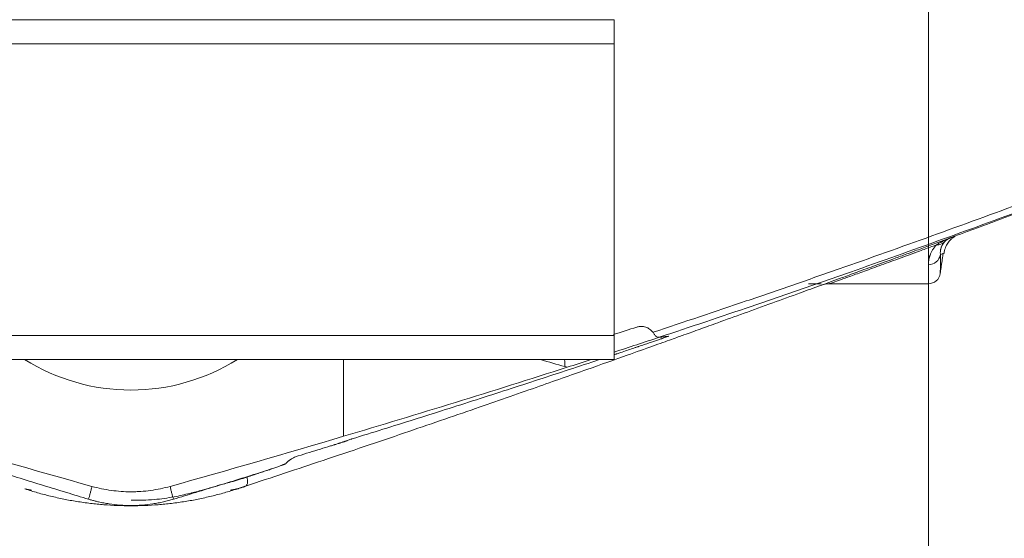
# Model space of a CAD drawing. Header units: millimetres. Extents: x -8 to 594, y 0 to 420.
# Tile 209 of 249: x 475 to 496, y 105 to 116. Entities that reach past the tile are written whole.
import ezdxf

# ---------------------------------------------------------------- set-up
doc = ezdxf.new("R2010")
doc.units = ezdxf.units.MM
doc.layers.add('1', color=7, linetype='Continuous', true_color=0xffffff)
doc.styles.add('Calibri', font='txt')
doc.dimstyles.get("Standard").update_dxf_attribs({"dimtxt": 0.18, "dimasz": 0.18, "dimexe": 0.18, "dimexo": 0.0625, "dimgap": 0.09, "dimtad": 0, "dimtih": 1, "dimtoh": 1, "dimdec": 4, "dimzin": 0, "dimdsep": 46, "dimtxsty": 'Standard', "dimcen": 0.09, "dimadec": 0, "dimazin": 0, "dimtfac": 1, "dimtdec": 4, "dimtofl": 0, "dimtmove": 0, "dimatfit": 3, "dimfxl": 0, "dimtolj": 1, "dimtzin": 0, "dimarcsym": 0})

# ---------------------------------------------------------------- blocks, each defined once
blk = doc.blocks.new('_U3')
at = {"layer": '1', "color": 18, "lineweight": 13}
for p, q in [((461.141, 119.783), (461.141, 87.858)), ((494.16, 119.783), (494.16, 87.858)), ((452.391, 89.858), (465.644, 89.858)), ((502.91, 89.858), (489.657, 89.858))]:
    blk.add_line(p, q, dxfattribs=at)
at = {"layer": '1', "color": 18}
for points in [[(461.141, 89.858), (457.641, 88.92), (457.641, 90.796)], [(494.16, 89.858), (497.66, 90.796), (497.66, 88.92)]]:
    blk.add_solid(points, dxfattribs=at)
at = {"layer": '1', "color": 18, "linetype": 'Continuous', "lineweight": 13, "char_height": 3.5, "attachment_point": 7, "line_spacing_factor": 1.399613, "style": 'Calibri'}
for s, insert in [('\\fCalibri|b0|i0;\\W1.0000;0.7', (467.33, 86.861)), ('\\fCalibri|b0|i0;\\W1.0000;CTRS', (477.48, 86.861)), ('\\fCalibri|b0|i0;\\W1.0000;AFT TIE DOWNS', (460.134, 79.816))]:
    blk.add_mtext(s, dxfattribs=dict(at, insert=insert))

msp = doc.modelspace()

# ---------------------------------------------------------------- linework, layer by layer
at = {"layer": '1', "color": 155, "linetype": 'Continuous', "lineweight": 18}
for p, q in [((487.65, 115.512), (467.65, 115.512)), ((487.65, 115.512), (487.65, 115.015)), ((487.65, 115.015), (487.65, 108.972)), ((492.115, 110.045), (492.107, 110.045)), ((494.156, 110.045), (492.11, 110.045)), ((487.65, 108.972), (487.65, 108.476)), ((467.65, 108.476), (487.65, 108.476)), ((482.05, 108.476), (482.05, 106.888))]:
    msp.add_line(p, q, dxfattribs=at)
at = {"layer": '1', "color": 155, "linetype": 'Continuous', "lineweight": 13}
for p, q in [((487.65, 115.015), (467.65, 115.015)), ((467.65, 108.972), (487.65, 108.972))]:
    msp.add_line(p, q, dxfattribs=at)
at = {"layer": '1', "color": 155, "linetype": 'Continuous', "lineweight": 18}
for start, end in [(237.9656, 270), (270, 302.0344)]:
    msp.add_arc((477.65, 111.994), 4.15, start, end, dxfattribs=at)
at = {"layer": '1', "color": 155, "linetype": 'Continuous', "lineweight": 13}
for centre, major_axis, ratio, start_param, end_param in [((494.324, 111.097), (0.177, -0.177), 0.978865, 5.486372, 6.232452), ((494.159, 110.689), (-0.25, 0.001), 0.994717, 1.573737, 2.983175)]:
    msp.add_ellipse(centre, major_axis=major_axis, ratio=ratio, start_param=start_param, end_param=end_param, dxfattribs=at)
at = {"layer": '1', "color": 155, "linetype": 'Continuous', "lineweight": 18}
for centre, major_axis, end_param in [((494.156, 110.295), (0, -0.25), 1.420512), ((492.11, 109.545), (0, 0.5), 0.348819)]:
    msp.add_ellipse(centre, major_axis=major_axis, ratio=1, start_param=0, end_param=end_param, dxfattribs=at)
at = {"layer": '1', "color": 155, "linetype": 'Continuous', "lineweight": 13}
for points, knots in [([(488.456, 109.04), (489.1, 109.254), (489.744, 109.47), (490.547, 109.743), (490.707, 109.798), (491.028, 109.908), (491.51, 110.074), (491.99, 110.241), (493.591, 110.802), (494.868, 111.263), (497.412, 112.206), (498.68, 112.688), (501.207, 113.676), (502.467, 114.182), (503.721, 114.698)], [0, 0, 0, 0, 0.125, 0.125, 0.15625, 0.15625, 0.1875, 0.25, 0.25, 0.5, 0.5, 0.75, 0.75, 1, 1, 1, 1]), ([(494.324, 110.85), (494.347, 110.865), (494.37, 110.879), (494.417, 110.906), (494.441, 110.919), (494.478, 110.937), (494.49, 110.943), (494.516, 110.955), (494.541, 110.966), (494.567, 110.977), (494.587, 110.985), (494.596, 110.989), (494.606, 110.993), (494.613, 110.995), (494.616, 110.997), (494.62, 110.998)], [0, 0, 0, 0, 0.25, 0.25, 0.5, 0.5, 0.625, 0.625, 0.75, 0.875, 0.875, 0.9375, 0.96875, 0.96875, 1, 1, 1, 1]), ([(494.324, 110.85), (494.236, 110.818), (494.15, 110.787), (494.025, 110.741), (493.984, 110.726), (493.933, 110.707), (493.923, 110.703), (493.903, 110.696), (493.873, 110.685), (493.684, 110.616), (493.371, 110.502), (492.991, 110.364), (492.675, 110.249), (492.425, 110.159), (492.305, 110.115), (492.208, 110.08), (492.171, 110.067), (492.122, 110.049), (492.11, 110.045), (492.11, 110.045)], [0, 0, 0, 0, 0.0625, 0.0625, 0.09375, 0.09375, 0.101563, 0.101563, 0.109375, 0.125, 0.25, 0.375, 0.5, 0.625, 0.75, 0.75, 0.875, 0.875, 1, 1, 1, 1]), ([(494.159, 110.44), (494.159, 110.454), (494.159, 110.469), (494.161, 110.499), (494.163, 110.514), (494.167, 110.545), (494.17, 110.561), (494.176, 110.586), (494.178, 110.594), (494.182, 110.607), (494.183, 110.611), (494.185, 110.619), (494.187, 110.623), (494.191, 110.636), (494.194, 110.645), (494.201, 110.662), (494.204, 110.671), (494.212, 110.689), (494.216, 110.698), (494.225, 110.716), (494.23, 110.725), (494.241, 110.744), (494.247, 110.753), (494.259, 110.772), (494.266, 110.782), (494.28, 110.801), (494.288, 110.811), (494.305, 110.83), (494.314, 110.84), (494.324, 110.85)], [0, 0, 0, 0, 0.125, 0.125, 0.25, 0.25, 0.375, 0.375, 0.4375, 0.4375, 0.46875, 0.46875, 0.5, 0.5, 0.5625, 0.5625, 0.625, 0.625, 0.6875, 0.6875, 0.75, 0.75, 0.8125, 0.8125, 0.875, 0.875, 0.9375, 0.9375, 1, 1, 1, 1]), ([(494.405, 110.649), (494.405, 110.616), (494.405, 110.586), (494.405, 110.55), (494.405, 110.543), (494.405, 110.529), (494.405, 110.522), (494.405, 110.502), (494.405, 110.464), (494.405, 110.43), (494.405, 110.389), (494.405, 110.371), (494.404, 110.322), (494.404, 110.297), (494.404, 110.273), (494.404, 110.267), (494.404, 110.261), (494.404, 110.259), (494.404, 110.258), (494.404, 110.258), (494.404, 110.257), (494.403, 110.257), (494.403, 110.257)], [0, 0, 0, 0, 0.125, 0.125, 0.15625, 0.15625, 0.1875, 0.1875, 0.25, 0.375, 0.375, 0.5, 0.5, 0.75, 0.75, 0.875, 0.875, 0.9375, 0.9375, 0.96875, 0.96875, 1, 1, 1, 1]), ([(494.156, 110.045), (494.156, 110.045), (494.156, 110.045), (494.156, 110.045), (494.156, 110.046), (494.157, 110.047), (494.157, 110.049), (494.157, 110.055), (494.157, 110.061), (494.157, 110.086), (494.157, 110.111), (494.158, 110.177), (494.158, 110.218), (494.158, 110.28), (494.158, 110.292), (494.158, 110.313), (494.158, 110.319), (494.158, 110.333), (494.158, 110.369), (494.159, 110.407), (494.159, 110.44)], [0, 0, 0, 0, 0.03125, 0.03125, 0.0625, 0.0625, 0.125, 0.125, 0.25, 0.25, 0.5, 0.5, 0.75, 0.75, 0.8125, 0.8125, 0.84375, 0.84375, 0.875, 1, 1, 1, 1]), ([(488.779, 108.959), (488.78, 108.959), (488.778, 108.958), (488.774, 108.957), (488.773, 108.957), (488.772, 108.956), (488.771, 108.956), (488.769, 108.955), (488.768, 108.955), (488.763, 108.953), (488.76, 108.952), (488.747, 108.947), (488.736, 108.944), (488.711, 108.935), (488.696, 108.929), (488.67, 108.92), (488.661, 108.917), (488.648, 108.913), (488.646, 108.912), (488.641, 108.91), (488.633, 108.908), (488.625, 108.905), (488.598, 108.896), (488.575, 108.888), (488.524, 108.871), (488.497, 108.861), (488.439, 108.842), (488.408, 108.831), (488.343, 108.809), (488.308, 108.797), (488.236, 108.773), (488.199, 108.76), (488.156, 108.746), (488.151, 108.744), (488.141, 108.741), (488.126, 108.736), (488.111, 108.731), (488.081, 108.721), (488.061, 108.714), (488, 108.693), (487.958, 108.679), (487.873, 108.65), (487.829, 108.636), (487.762, 108.613), (487.74, 108.606), (487.711, 108.596), (487.706, 108.595), (487.694, 108.591), (487.678, 108.585), (487.662, 108.58), (487.652, 108.577)], [0, 0, 0, 0, 0.07155, 0.07155, 0.080494, 0.080494, 0.089437, 0.089437, 0.107325, 0.107325, 0.1431, 0.1431, 0.21465, 0.21465, 0.2862, 0.2862, 0.321975, 0.321975, 0.330919, 0.330919, 0.339862, 0.35775, 0.35775, 0.4293, 0.4293, 0.50085, 0.50085, 0.5724, 0.5724, 0.64395, 0.64395, 0.7155, 0.7155, 0.724443, 0.724443, 0.733387, 0.751274, 0.751274, 0.787049, 0.787049, 0.858599, 0.858599, 0.930149, 0.930149, 0.965924, 0.965924, 0.974868, 0.974868, 0.983812, 1, 1, 1, 1]), ([(488.588, 108.938), (488.604, 108.939), (488.62, 108.941), (488.653, 108.944), (488.669, 108.945), (488.701, 108.949), (488.717, 108.951), (488.748, 108.955), (488.763, 108.957), (488.779, 108.959)], [0, 0, 0, 0, 0.25, 0.25, 0.5, 0.5, 0.75, 0.75, 1, 1, 1, 1]), ([(487.348, 108.476), (486.928, 108.336), (486.507, 108.198), (485.657, 107.921), (485.229, 107.782), (484.37, 107.507), (483.941, 107.37), (483.081, 107.1), (482.651, 106.966), (482.221, 106.833)], [0, 0, 0, 0, 0.246858, 0.246858, 0.497905, 0.497905, 0.748953, 0.748953, 1, 1, 1, 1]), ([(482.211, 106.829), (482.209, 106.828), (482.208, 106.828), (482.205, 106.827), (482.203, 106.826), (482.202, 106.826)], [0, 0, 0, 0, 0.5, 0.5, 1, 1, 1, 1]), ([(482.125, 106.797), (482.123, 106.796), (482.122, 106.796), (482.118, 106.795), (482.116, 106.794), (482.112, 106.793), (482.11, 106.792), (482.104, 106.79), (482.101, 106.789), (482.097, 106.787), (482.096, 106.787), (482.094, 106.786), (482.091, 106.785), (482.084, 106.783), (482.077, 106.781), (482.066, 106.777), (482.06, 106.775), (482.052, 106.773), (482.05, 106.772), (482.047, 106.771), (482.045, 106.771), (482.04, 106.769), (482.036, 106.768), (482.025, 106.764), (482.017, 106.762), (482, 106.756), (481.991, 106.754), (481.977, 106.749), (481.973, 106.748), (481.965, 106.745), (481.963, 106.745), (481.958, 106.743), (481.955, 106.742), (481.943, 106.738), (481.932, 106.735), (481.91, 106.728), (481.899, 106.725), (481.885, 106.72), (481.882, 106.719), (481.876, 106.717), (481.867, 106.715), (481.858, 106.712), (481.84, 106.706), (481.828, 106.703), (481.804, 106.695), (481.791, 106.691), (481.779, 106.687)], [0, 0, 0, 0, 0.0625, 0.0625, 0.125, 0.125, 0.1875, 0.1875, 0.25, 0.25, 0.265625, 0.265625, 0.28125, 0.3125, 0.375, 0.375, 0.4375, 0.4375, 0.453125, 0.453125, 0.46875, 0.46875, 0.5, 0.5, 0.5625, 0.5625, 0.625, 0.625, 0.65625, 0.65625, 0.671875, 0.671875, 0.6875, 0.6875, 0.75, 0.75, 0.8125, 0.8125, 0.828125, 0.828125, 0.84375, 0.875, 0.875, 0.9375, 0.9375, 1, 1, 1, 1]), ([(481.072, 106.47), (481.058, 106.464), (481.046, 106.458), (481.022, 106.446), (481.011, 106.44), (480.982, 106.424), (480.965, 106.415), (480.945, 106.402), (480.939, 106.398), (480.93, 106.392), (480.928, 106.39), (480.922, 106.386), (480.92, 106.384), (480.913, 106.379), (480.909, 106.376), (480.901, 106.369), (480.897, 106.366), (480.891, 106.359), (480.888, 106.356), (480.882, 106.35), (480.879, 106.347), (480.873, 106.341), (480.87, 106.338), (480.866, 106.334), (480.865, 106.333), (480.863, 106.331), (480.862, 106.33), (480.861, 106.328), (480.86, 106.328), (480.859, 106.327), (480.859, 106.326), (480.858, 106.326), (480.858, 106.325), (480.857, 106.325), (480.857, 106.325), (480.857, 106.324), (480.857, 106.324), (480.856, 106.324), (480.856, 106.323), (480.855, 106.322), (480.855, 106.322), (480.853, 106.321), (480.853, 106.321), (480.85, 106.319), (480.847, 106.318), (480.843, 106.315), (480.841, 106.315), (480.837, 106.313), (480.835, 106.312), (480.829, 106.309), (480.819, 106.305), (480.806, 106.3), (480.793, 106.295), (480.785, 106.292), (480.769, 106.286), (480.76, 106.283), (480.742, 106.276), (480.732, 106.273), (480.71, 106.265), (480.699, 106.261), (480.675, 106.252), (480.662, 106.248), (480.634, 106.238), (480.62, 106.233), (480.589, 106.222), (480.573, 106.217), (480.546, 106.208), (480.537, 106.205), (480.523, 106.2), (480.519, 106.198), (480.509, 106.195), (480.504, 106.194), (480.489, 106.189), (480.479, 106.185), (480.458, 106.178), (480.447, 106.174), (480.436, 106.171)], [0, 0, 0, 0, 0.0625, 0.0625, 0.125, 0.125, 0.25, 0.25, 0.3125, 0.3125, 0.34375, 0.34375, 0.375, 0.375, 0.4375, 0.4375, 0.5, 0.5, 0.5625, 0.5625, 0.625, 0.625, 0.6875, 0.6875, 0.71875, 0.71875, 0.734375, 0.734375, 0.75, 0.75, 0.757813, 0.757813, 0.765625, 0.765625, 0.769531, 0.769531, 0.773438, 0.773438, 0.78125, 0.78125, 0.789063, 0.789063, 0.796875, 0.796875, 0.8125, 0.8125, 0.820313, 0.820313, 0.828125, 0.828125, 0.84375, 0.859375, 0.859375, 0.875, 0.875, 0.890625, 0.890625, 0.90625, 0.90625, 0.921875, 0.921875, 0.9375, 0.9375, 0.953125, 0.953125, 0.96875, 0.96875, 0.976563, 0.976563, 0.980469, 0.980469, 0.984375, 0.984375, 0.992188, 0.992188, 1, 1, 1, 1]), ([(480.049, 106.042), (479.996, 106.025), (479.892, 105.992), (479.697, 105.934), (479.546, 105.894), (479.451, 105.871)], [0, 0, 0, 0, 0.292461, 0.577873, 1, 1, 1, 1]), ([(480.049, 106.042), (480.052, 106.03), (480.058, 106.006), (480.063, 105.974), (480.064, 105.945), (480.062, 105.919), (480.055, 105.895), (480.042, 105.873), (480.029, 105.861), (480.021, 105.855), (480.021, 105.855)], [0, 0, 0, 0, 0.132361, 0.264748, 0.39716, 0.529596, 0.662054, 0.831943, 0.99719, 1, 1, 1, 1]), ([(480.436, 106.171), (480.403, 106.16), (480.338, 106.138), (480.231, 106.102), (480.134, 106.07), (480.071, 106.05), (480.049, 106.042)], [0, 0, 0, 0, 0.273734, 0.55321, 0.838528, 1, 1, 1, 1]), ([(475.593, 105.773), (475.578, 105.775), (475.547, 105.78), (475.509, 105.787), (475.479, 105.793), (475.459, 105.798), (475.456, 105.798), (475.454, 105.798)], [0, 0, 0, 0, 0.192207, 0.401892, 0.596338, 0.804981, 1, 1, 1, 1]), ([(476.773, 105.584), (476.778, 105.602), (476.783, 105.621), (476.794, 105.661), (476.799, 105.682), (476.808, 105.715), (476.811, 105.727), (476.817, 105.75), (476.82, 105.762), (476.826, 105.786), (476.829, 105.799), (476.835, 105.824), (476.838, 105.837), (476.841, 105.85)], [0, 0, 0, 0, 0.25, 0.25, 0.5, 0.5, 0.625, 0.625, 0.75, 0.75, 0.875, 0.875, 1, 1, 1, 1]), ([(478.459, 105.85), (478.463, 105.837), (478.466, 105.824), (478.472, 105.799), (478.475, 105.786), (478.481, 105.762), (478.484, 105.75), (478.49, 105.727), (478.493, 105.715), (478.502, 105.682), (478.507, 105.661), (478.518, 105.621), (478.523, 105.602), (478.528, 105.584)], [0, 0, 0, 0, 0.125, 0.125, 0.25, 0.25, 0.375, 0.375, 0.5, 0.5, 0.75, 0.75, 1, 1, 1, 1]), ([(479.846, 105.798), (479.846, 105.798), (479.845, 105.798), (479.84, 105.797), (479.832, 105.795), (479.817, 105.792), (479.792, 105.787), (479.754, 105.78), (479.723, 105.775), (479.708, 105.773)], [0, 0, 0, 0, 0.095805, 0.195017, 0.297637, 0.403662, 0.598105, 0.807794, 1, 1, 1, 1])]:
    msp.add_open_spline(points, degree=3, knots=knots, dxfattribs=at)
at = {"layer": '1', "color": 155, "linetype": 'Continuous', "lineweight": 18}
for points, knots in [([(503.781, 114.57), (502.532, 114.056), (501.278, 113.553), (498.763, 112.57), (497.501, 112.089), (494.968, 111.151), (493.698, 110.692), (492.104, 110.134), (491.626, 109.967), (491.147, 109.802), (490.827, 109.692), (490.667, 109.638), (489.868, 109.365), (489.227, 109.15), (488.586, 108.938)], [0, 0, 0, 0, 0.25, 0.25, 0.5, 0.5, 0.75, 0.75, 0.8125, 0.84375, 0.84375, 0.875, 0.875, 1, 1, 1, 1]), ([(494.686, 111.023), (494.78, 111.058), (494.984, 111.133), (495.272, 111.24), (495.563, 111.348), (495.837, 111.45), (496.133, 111.561), (496.427, 111.672), (496.72, 111.782), (497.02, 111.895), (497.328, 112.012), (497.614, 112.12), (497.865, 112.216), (498.075, 112.296), (498.25, 112.363), (498.457, 112.443), (498.758, 112.559), (498.995, 112.65), (499.149, 112.71)], [0, 0, 0, 0, 0.091276, 0.203666, 0.320263, 0.436126, 0.541032, 0.626667, 0.703086, 0.770367, 0.828623, 0.878031, 0.904547, 0.92783, 0.948045, 0.958506, 0.9746, 1, 1, 1, 1]), ([(491.939, 110.014), (491.939, 110.015), (491.954, 110.02), (492.014, 110.042), (492.059, 110.058), (492.177, 110.102), (492.251, 110.128), (492.425, 110.192), (492.526, 110.229), (492.755, 110.313), (492.883, 110.359), (493.165, 110.462), (493.318, 110.519), (493.568, 110.61), (493.654, 110.642), (493.754, 110.678), (493.765, 110.683), (493.788, 110.691), (493.822, 110.703), (493.902, 110.733), (493.972, 110.759), (494.114, 110.811), (494.211, 110.847), (494.336, 110.893), (494.362, 110.902), (494.412, 110.921), (494.489, 110.949), (494.567, 110.978), (494.62, 110.998)], [0, 0, 0, 0, 0.125, 0.125, 0.25, 0.25, 0.375, 0.375, 0.5, 0.5, 0.625, 0.625, 0.75, 0.75, 0.8125, 0.8125, 0.820313, 0.820313, 0.828125, 0.84375, 0.875, 0.875, 0.9375, 0.9375, 0.953125, 0.953125, 0.96875, 1, 1, 1, 1]), ([(494.492, 110.912), (494.486, 110.906), (494.48, 110.899), (494.47, 110.887), (494.466, 110.881), (494.457, 110.868), (494.453, 110.862), (494.446, 110.85), (494.443, 110.844), (494.437, 110.832), (494.434, 110.826), (494.429, 110.814), (494.427, 110.808), (494.42, 110.791), (494.417, 110.78), (494.413, 110.764), (494.412, 110.758), (494.41, 110.747), (494.409, 110.742), (494.406, 110.726), (494.405, 110.716), (494.404, 110.696), (494.404, 110.686), (494.404, 110.667), (494.405, 110.658), (494.405, 110.649)], [0, 0, 0, 0, 0.0625, 0.0625, 0.125, 0.125, 0.1875, 0.1875, 0.25, 0.25, 0.3125, 0.3125, 0.375, 0.375, 0.5, 0.5, 0.5625, 0.5625, 0.625, 0.625, 0.75, 0.75, 0.875, 0.875, 1, 1, 1, 1]), ([(494.481, 110.669), (494.487, 110.715), (494.506, 110.804), (494.564, 110.897), (494.619, 110.961), (494.667, 111.001), (494.703, 111.025), (494.718, 111.034), (494.722, 111.035)], [0, 0, 0, 0, 0.105987, 0.234803, 0.373566, 0.540191, 0.754334, 1, 1, 1, 1]), ([(494.62, 110.998), (494.618, 110.997), (494.617, 110.997), (494.614, 110.996), (494.609, 110.994), (494.605, 110.992), (494.596, 110.988), (494.584, 110.982), (494.573, 110.976), (494.562, 110.97), (494.557, 110.966), (494.541, 110.956), (494.53, 110.948), (494.511, 110.931), (494.501, 110.922), (494.492, 110.912)], [0, 0, 0, 0, 0.03125, 0.03125, 0.0625, 0.125, 0.125, 0.25, 0.375, 0.375, 0.5, 0.5, 0.75, 0.75, 1, 1, 1, 1]), ([(494.62, 110.998), (494.627, 111.001), (494.634, 111.003), (494.648, 111.009), (494.655, 111.011), (494.674, 111.018), (494.686, 111.023), (494.7, 111.028), (494.703, 111.029), (494.706, 111.03)], [0, 0, 0, 0, 0.219154, 0.219154, 0.438308, 0.438308, 0.876616, 0.876616, 1, 1, 1, 1]), ([(494.402, 110.258), (494.407, 110.293), (494.416, 110.356), (494.429, 110.448), (494.439, 110.515), (494.447, 110.568), (494.451, 110.597), (494.454, 110.617), (494.457, 110.638), (494.46, 110.657), (494.461, 110.668), (494.462, 110.673)], [0, 0, 0, 0, 0.408027, 0.631929, 0.802389, 0.866266, 0.894004, 0.920145, 0.946172, 0.973824, 1, 1, 1, 1]), ([(494.462, 110.673), (494.462, 110.672), (494.462, 110.672), (494.462, 110.672), (494.462, 110.672), (494.463, 110.672), (494.463, 110.672), (494.463, 110.671), (494.463, 110.671), (494.464, 110.671), (494.464, 110.671), (494.465, 110.672), (494.465, 110.672), (494.466, 110.672), (494.466, 110.672), (494.466, 110.672), (494.467, 110.672), (494.467, 110.672), (494.467, 110.672), (494.467, 110.672), (494.466, 110.672), (494.465, 110.672), (494.463, 110.671), (494.459, 110.669), (494.456, 110.668), (494.449, 110.665), (494.445, 110.664), (494.432, 110.659), (494.42, 110.654), (494.405, 110.649)], [0, 0, 0, 0, 0.023533, 0.023533, 0.12118, 0.12118, 0.170003, 0.170003, 0.218826, 0.218826, 0.316473, 0.316473, 0.365296, 0.365296, 0.389708, 0.389708, 0.41412, 0.41412, 0.462943, 0.462943, 0.511766, 0.511766, 0.609413, 0.609413, 0.70706, 0.70706, 0.804707, 0.804707, 1, 1, 1, 1]), ([(480.02, 105.856), (480.565, 106.035), (481.683, 106.405), (483.277, 106.944), (484.752, 107.451), (486.016, 107.892), (487.072, 108.264), (487.873, 108.548), (488.452, 108.755), (488.85, 108.898), (489.108, 108.99), (489.256, 109.043), (489.432, 109.107), (489.609, 109.17), (489.898, 109.275), (490.319, 109.427), (490.891, 109.634), (491.448, 109.836), (491.791, 109.961), (491.937, 110.014)], [0, 0, 0, 0, 0.07841, 0.163552, 0.241684, 0.313078, 0.378066, 0.437055, 0.480603, 0.520909, 0.558377, 0.594016, 0.629064, 0.663557, 0.697497, 0.788012, 0.874458, 0.94828, 1, 1, 1, 1]), ([(491.937, 110.045), (491.933, 110.045), (491.921, 110.045), (491.899, 110.045), (491.877, 110.045), (491.854, 110.045), (491.841, 110.045), (491.814, 110.045), (491.8, 110.045), (491.754, 110.045), (491.718, 110.045), (491.678, 110.045)], [0, 0, 0, 0, 0.061694, 0.218078, 0.374462, 0.374462, 0.530847, 0.530847, 0.687231, 0.687231, 1, 1, 1, 1]), ([(488.122, 109.148), (488.132, 109.15), (488.152, 109.156), (488.183, 109.161), (488.22, 109.162), (488.261, 109.159), (488.32, 109.144), (488.389, 109.112), (488.428, 109.07), (488.448, 109.049)], [0, 0, 0, 0, 0.083479, 0.166789, 0.251066, 0.375235, 0.5013, 0.746938, 1, 1, 1, 1]), ([(488.456, 109.04), (488.461, 109.032), (488.471, 109.015), (488.488, 108.992), (488.506, 108.971), (488.527, 108.952), (488.556, 108.935), (488.575, 108.937), (488.586, 108.938)], [0, 0, 0, 0, 0.114848, 0.236186, 0.364209, 0.499085, 0.707716, 1, 1, 1, 1]), ([(474.865, 106.171), (475.03, 106.119), (475.355, 106.018), (475.837, 105.87), (476.309, 105.725), (476.62, 105.631), (476.773, 105.584)], [0, 0, 0, 0, 0.257777, 0.51037, 0.757778, 1, 1, 1, 1]), ([(478.528, 105.584), (478.681, 105.631), (478.992, 105.725), (479.464, 105.87), (479.946, 106.018), (480.271, 106.119), (480.436, 106.171)], [0, 0, 0, 0, 0.242222, 0.48963, 0.742223, 1, 1, 1, 1]), ([(478.459, 105.85), (478.393, 105.832), (478.327, 105.816), (478.193, 105.788), (478.125, 105.776), (477.99, 105.758), (477.921, 105.751), (477.844, 105.745), (477.836, 105.745), (477.819, 105.744), (477.793, 105.742), (477.767, 105.741), (477.716, 105.74), (477.682, 105.739), (477.58, 105.739), (477.512, 105.742), (477.376, 105.751), (477.309, 105.758), (477.174, 105.776), (477.108, 105.788), (476.974, 105.816), (476.908, 105.832), (476.841, 105.85)], [0, 0, 0, 0, 0.125, 0.125, 0.25, 0.25, 0.375, 0.375, 0.390625, 0.390625, 0.40625, 0.4375, 0.4375, 0.5, 0.5, 0.625, 0.625, 0.75, 0.75, 0.875, 0.875, 1, 1, 1, 1]), ([(477.653, 105.566), (477.813, 105.56), (478.106, 105.568), (478.514, 105.625), (478.846, 105.698), (479.08, 105.76), (479.223, 105.8), (479.307, 105.824), (479.371, 105.842), (479.434, 105.861), (479.449, 105.867), (479.452, 105.869), (479.452, 105.869)], [0, 0, 0, 0, 0.220083, 0.401114, 0.545491, 0.658312, 0.706278, 0.751214, 0.79575, 0.842586, 0.949705, 1, 1, 1, 1]), ([(480.021, 105.855), (480.017, 105.853), (480.009, 105.848), (479.998, 105.843), (479.988, 105.84), (479.983, 105.839), (479.979, 105.838), (479.978, 105.838), (479.976, 105.837), (479.966, 105.834), (479.945, 105.828), (479.912, 105.818), (479.885, 105.809), (479.866, 105.803), (479.856, 105.8), (479.848, 105.798), (479.847, 105.798), (479.846, 105.798)], [0, 0, 0, 0, 0.226611, 0.495626, 0.621648, 0.747676, 0.786459, 0.810692, 0.826447, 0.84221, 0.873761, 0.905342, 0.936924, 0.95359, 0.968479, 0.984772, 1, 1, 1, 1]), ([(476.773, 105.584), (476.796, 105.578), (476.84, 105.564), (476.909, 105.546), (476.991, 105.527), (477.087, 105.507), (477.233, 105.481), (477.422, 105.46), (477.65, 105.451), (477.879, 105.46), (478.067, 105.481), (478.214, 105.507), (478.322, 105.529), (478.426, 105.555), (478.494, 105.574), (478.528, 105.584)], [0, 0, 0, 0, 0.040413, 0.081246, 0.122533, 0.184475, 0.24716, 0.373207, 0.500004, 0.626802, 0.752849, 0.815532, 0.877475, 0.939229, 1, 1, 1, 1])]:
    msp.add_open_spline(points, degree=3, knots=knots, dxfattribs=at)
for points in [[(487.637, 108.994), (487.798, 109.045), (487.96, 109.096), (488.122, 109.148)], [(488.448, 109.049), (488.451, 109.046), (488.453, 109.043), (488.456, 109.04)], [(488.588, 108.938), (488.276, 108.835), (487.963, 108.732), (487.65, 108.63)], [(488.586, 108.938), (488.586, 108.938), (488.587, 108.938), (488.588, 108.938)], [(486.129, 108.476), (486.297, 108.427), (486.466, 108.378), (486.634, 108.329)], [(486.627, 108.476), (486.629, 108.427), (486.632, 108.378), (486.634, 108.329)], [(487.173, 108.475), (487.008, 108.422), (486.843, 108.369), (486.678, 108.316)], [(486.678, 108.316), (485.141, 107.823), (483.598, 107.347), (482.05, 106.888)], [(486.634, 108.329), (486.649, 108.325), (486.664, 108.32), (486.678, 108.316)], [(476.841, 105.85), (475.642, 106.186), (474.445, 106.532), (473.25, 106.888)], [(482.05, 106.888), (480.856, 106.532), (479.659, 106.186), (478.459, 105.85)]]:
    msp.add_open_spline(points, degree=3, dxfattribs=at)
at = {"layer": '1', "color": 155, "linetype": 'Continuous', "lineweight": 13}
for points in [[(482.202, 106.826), (482.176, 106.816), (482.151, 106.807), (482.125, 106.797)], [(482.221, 106.833), (482.217, 106.831), (482.214, 106.83), (482.211, 106.829)], [(481.573, 106.624), (481.419, 106.577), (481.266, 106.529), (481.112, 106.482)], [(481.779, 106.687), (481.71, 106.666), (481.642, 106.645), (481.573, 106.624)], [(481.112, 106.482), (481.099, 106.478), (481.085, 106.474), (481.072, 106.47)], [(480.017, 105.854), (479.96, 105.835), (479.903, 105.816), (479.846, 105.798)]]:
    msp.add_open_spline(points, degree=3, dxfattribs=at)
at = {"layer": '1', "color": 155, "linetype": 'Continuous', "lineweight": 18}
msp.add_rational_spline([(475.454, 105.798), (477.65, 105.083), (479.846, 105.798)], [1, 0.950931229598, 1], degree=2, dxfattribs=at)

# ---------------------------------------------------------------- dimensions: what is measured, and where the dimension line sits
at = {"layer": '1', "color": 18, "linetype": 'Continuous', "lineweight": 13}
dim = msp.add_linear_dim(base=(494.16, 89.858), p1=(461.141, 121.283), p2=(494.16, 121.283), text=' <> \\fCalibri|b0|i0;\\C18;{\\H1.00x;\\fCalibri|b0|i0;CTRS\\fCalibri|b0|i0;}\\C18;\\P\\fCalibri|b0|i0;\\C18;{\\H1.00x;\\fCalibri|b0|i0;AFT TIE DOWNS\\fCalibri|b0|i0;}\\C18;', dimstyle='Standard', override={"dimtxt": 3.5, "dimasz": 3.5, "dimexe": 2, "dimexo": 0, "dimgap": 1.5, "dimtih": 0, "dimtoh": 0, "dimdec": 1, "dimlfac": 0.02, "dimdsep": 46, "dimlunit": 2, "dimtxsty": 'Calibri', "dimsah": 1, "dimse1": 0, "dimse2": 0, "dimsd1": 0, "dimsd2": 0, "dimclrd": 18, "dimclre": 18, "dimclrt": 18, "dimtol": 0, "dimtm": -0.1, "dimtfac": 1, "dimtdec": 2, "dimtofl": 1, "dimtmove": 0, "dimlwd": 13, "dimlwe": 13}, dxfattribs=at)
dim.commit()
dim.dimension.update_dxf_attribs({"geometry": '_U3', "text_midpoint": (477.65, 89.858), "dimtype": 160})

doc.saveas('drawing.dxf')
